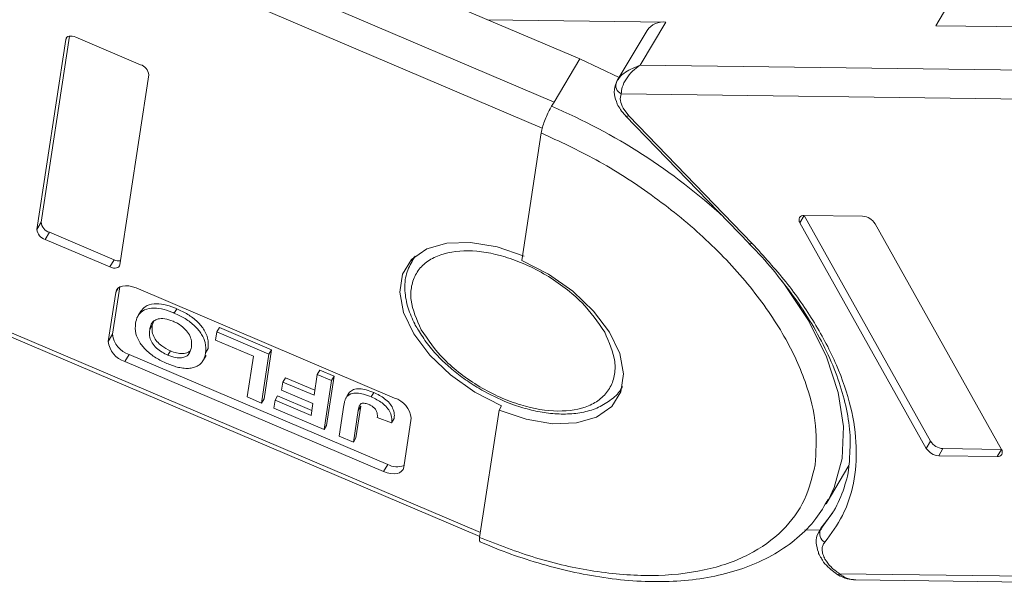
# Model space of a CAD drawing. Header units: millimetres. Extents: x 3117 to 4040, y -135 to 518.
# Tile 20 of 38: x 3547 to 3595, y 337 to 364. Entities that reach past the tile are written whole.
import ezdxf

# ---------------------------------------------------------------- set-up
doc = ezdxf.new("R2010")
doc.units = ezdxf.units.MM

msp = doc.modelspace()

# ---------------------------------------------------------------- linework, layer by layer
at = {"color": 7, "linetype": 'Continuous', "lineweight": 15}
for p, q in [((3573.031, 360.355), (3545.617, 372.018)), ((3544.097, 371.146), (3572.454, 359.083)), ((3561.496, 367.9), (3574.284, 362.46)), ((3592.967, 366.193), (3591.714, 364.088)), ((3578.505, 364.262), (3569.777, 364.377)), ((3577.253, 362.157), (3578.505, 364.262)), ((3591.714, 364.088), (3603.262, 363.936)), ((3549.303, 363.578), (3547.918, 354.473)), ((3549.123, 363.42), (3549.19, 363.533)), ((3552.785, 362.181), (3549.621, 363.527)), ((3577.585, 363.86), (3576.122, 361.403)), ((3549.123, 363.42), (3547.709, 354.122)), ((3574.284, 362.46), (3573.031, 360.355)), ((3574.284, 362.46), (3576.213, 361.555)), ((3602.009, 361.831), (3577.253, 362.157)), ((3551.778, 352.391), (3553.191, 361.689)), ((3576.142, 361.435), (3576.046, 361.187)), ((3576.321, 360.755), (3601.779, 360.419)), ((3573.031, 360.355), (3572.906, 360.145)), ((3576.683, 359.684), (3576.408, 360.047)), ((3576.533, 359.687), (3582.577, 353.437)), ((3582.728, 353.434), (3576.683, 359.684)), ((3572.397, 358.843), (3571.448, 352.605)), ((3585.07, 354.452), (3585.279, 354.802)), ((3588.137, 354.765), (3585.279, 354.802)), ((3585.279, 354.802), (3591.462, 343.759)), ((3547.709, 354.122), (3547.918, 354.473)), ((3585.07, 354.452), (3591.253, 343.408)), ((3594.927, 343.36), (3588.744, 354.403)), ((3548.116, 353.63), (3548.325, 353.981)), ((3548.325, 353.981), (3551.489, 352.634)), ((3548.116, 353.63), (3551.28, 352.284)), ((3582.566, 353.433), (3582.707, 353.291)), ((3569.425, 339.295), (3538.342, 352.519)), ((3551.28, 352.284), (3551.489, 352.634)), ((3566.186, 352.77), (3566.07, 352.575)), ((3566.07, 352.575), (3566.111, 352.64)), ((3566.111, 352.64), (3566.237, 352.814)), ((3538.7, 352.159), (3569.395, 339.101)), ((3551.572, 351.042), (3551.207, 348.642)), ((3551.768, 351.306), (3551.416, 348.993)), ((3551.572, 351.042), (3551.707, 351.268)), ((3565.224, 345.872), (3552.568, 351.257)), ((3552.797, 350.122), (3552.672, 349.911)), ((3554.562, 350.242), (3554.437, 350.031)), ((3553.359, 349.435), (3553.432, 349.633)), ((3551.207, 348.642), (3551.416, 348.993)), ((3553.359, 349.435), (3553.234, 349.224)), ((3556.524, 349.111), (3556.463, 348.711)), ((3556.524, 349.111), (3556.649, 349.321)), ((3559.074, 348.026), (3556.524, 349.111)), ((3556.649, 349.321), (3559.199, 348.237)), ((3556.463, 348.711), (3558.317, 347.922)), ((3554.125, 347.97), (3554.25, 348.18)), ((3555.973, 348.083), (3556.098, 348.294)), ((3558.709, 345.627), (3559.074, 348.026)), ((3559.199, 348.237), (3558.834, 345.837)), ((3559.199, 348.237), (3559.074, 348.026)), ((3552.02, 347.658), (3552.229, 348.008)), ((3552.02, 347.658), (3564.677, 342.273)), ((3552.229, 348.008), (3564.886, 342.624)), ((3555.869, 347.742), (3555.995, 347.953)), ((3558.317, 347.922), (3558.013, 345.923)), ((3561.438, 347.02), (3561.563, 347.231)), ((3561.563, 347.231), (3562.259, 346.935)), ((3559.754, 346.656), (3559.693, 346.256)), ((3559.754, 346.656), (3559.879, 346.866)), ((3561.284, 346.005), (3559.754, 346.656)), ((3559.879, 346.866), (3561.321, 346.253)), ((3561.438, 347.02), (3561.284, 346.005)), ((3562.133, 346.724), (3561.438, 347.02)), ((3561.769, 344.325), (3562.133, 346.724)), ((3562.259, 346.935), (3561.894, 344.535)), ((3562.259, 346.935), (3562.133, 346.724)), ((3559.693, 346.256), (3561.223, 345.605)), ((3563.014, 346.155), (3562.889, 345.945)), ((3564.206, 346.139), (3564.081, 345.929)), ((3576.382, 346.438), (3576.333, 346.36)), ((3558.013, 345.923), (3558.709, 345.627)), ((3558.709, 345.627), (3558.834, 345.837)), ((3559.372, 345.77), (3559.312, 345.37)), ((3559.372, 345.77), (3559.498, 345.981)), ((3561.134, 345.021), (3559.372, 345.77)), ((3559.498, 345.981), (3561.172, 345.269)), ((3561.223, 345.605), (3561.134, 345.021)), ((3562.818, 345.822), (3562.817, 345.821)), ((3559.312, 345.37), (3561.769, 344.325)), ((3562.74, 345.522), (3562.51, 344.009)), ((3563.206, 343.714), (3563.442, 345.267)), ((3563.567, 345.477), (3563.331, 343.924)), ((3563.442, 345.267), (3563.567, 345.477)), ((3570.336, 345.286), (3569.387, 339.048)), ((3570.461, 345.497), (3570.336, 345.286)), ((3564.376, 344.919), (3565.076, 344.654)), ((3565.076, 344.654), (3565.202, 344.864)), ((3565.672, 342.489), (3566.037, 344.888)), ((3561.769, 344.325), (3561.894, 344.535)), ((3562.51, 344.009), (3563.206, 343.714)), ((3563.331, 343.924), (3563.206, 343.714)), ((3591.253, 343.408), (3591.462, 343.759)), ((3591.861, 343.046), (3592.07, 343.397)), ((3592.07, 343.397), (3594.927, 343.36)), ((3594.718, 343.009), (3594.927, 343.36)), ((3591.861, 343.046), (3594.718, 343.009)), ((3564.677, 342.273), (3564.886, 342.624)), ((3586.348, 340.697), (3587.464, 342.572)), ((3586.458, 340.891), (3586.348, 340.697)), ((3586.694, 340.3), (3586.077, 339.445)), ((3585.31, 339.419), (3586.044, 339.41)), ((3586.147, 339.583), (3586.009, 339.35)), ((3586.009, 339.35), (3586.077, 339.445)), ((3586.077, 339.445), (3586.206, 339.661)), ((3586.944, 337.205), (3586.945, 337.205)), ((3614.908, 336.908), (3587.005, 337.276)), ((3587.796, 336.972), (3615.093, 336.612))]:
    msp.add_line(p, q, dxfattribs=at)
at = {"color": 7, "linetype": 'Continuous', "lineweight": 15, "flags": 128}
for points in [[(3549.621, 363.527), (3549.532, 363.559), (3549.444, 363.578), (3549.362, 363.584), (3549.288, 363.576), (3549.225, 363.554), (3549.175, 363.52), (3549.141, 363.475), (3549.123, 363.42)], [(3576.533, 359.687), (3576.543, 359.679), (3576.578, 359.666), (3576.626, 359.668), (3576.683, 359.684)], [(3570.461, 345.497), (3569.157, 346.165), (3567.962, 347.006), (3566.944, 347.973), (3566.163, 349.008), (3565.664, 350.052), (3565.476, 351.044), (3565.61, 351.926), (3566.058, 352.647), (3566.795, 353.165), (3567.777, 353.451), (3568.947, 353.486), (3570.238, 353.27), (3571.574, 352.815)], [(3582.577, 353.437), (3582.587, 353.428), (3582.623, 353.416), (3582.67, 353.418), (3582.728, 353.434)], [(3551.28, 352.284), (3551.369, 352.252), (3551.456, 352.233), (3551.539, 352.227), (3551.613, 352.235), (3551.676, 352.257), (3551.726, 352.291), (3551.76, 352.336), (3551.778, 352.391)], [(3571.448, 352.605), (3572.752, 351.937), (3573.947, 351.095), (3574.965, 350.129), (3575.747, 349.093), (3576.246, 348.049), (3576.434, 347.058), (3576.299, 346.175), (3575.851, 345.454), (3575.114, 344.936), (3574.133, 344.651), (3572.962, 344.615), (3571.672, 344.831), (3570.336, 345.286)], [(3584.182, 351.608), (3584.311, 351.435), (3585.482, 349.66), (3586.364, 347.886), (3586.939, 346.147), (3587.197, 344.479), (3587.13, 342.917), (3586.742, 341.491), (3586.458, 340.891)], [(3552.568, 351.257), (3552.389, 351.32), (3552.215, 351.358), (3552.05, 351.369), (3551.902, 351.353), (3551.775, 351.31), (3551.676, 351.242), (3551.607, 351.151), (3551.572, 351.042)], [(3564.677, 342.273), (3564.855, 342.21), (3565.03, 342.172), (3565.195, 342.161), (3565.343, 342.177), (3565.469, 342.22), (3565.569, 342.288), (3565.637, 342.379), (3565.672, 342.489)]]:
    msp.add_lwpolyline(points, dxfattribs=at)
at = {"color": 7, "linetype": 'Continuous', "lineweight": 15}
for centre, radius, start, end in [((3578.378, 363.299), 0.971, 82.444, 144.7291), ((3552.619, 361.631), 0.575, 5.8442, 73.2467), ((3576.497, 361.163), 0.444, 155.4423, 246.7351), ((3561.404, 333.008), 29.473, 47.4361, 67.0313), ((3585.241, 354.587), 0.218, 80.0385, 218.4558), ((3588.092, 353.998), 0.768, 31.8473, 86.6363), ((3548.49, 354.531), 0.575, 185.8442, 253.2467), ((3548.282, 354.181), 0.575, 185.8442, 253.2467), ((3551.737, 353.164), 0.585, 244.9096, 276.8699), ((3552.561, 349.11), 1.15, 185.8442, 253.2467), ((3552.352, 348.759), 1.15, 185.8442, 253.2467), ((3564.893, 344.771), 1.15, 5.8442, 73.2467), ((3592.115, 344.164), 0.768, 211.8473, 266.6363), ((3591.906, 343.814), 0.768, 211.8473, 266.6363), ((3594.756, 343.224), 0.218, 260.0385, 38.4558), ((3565.339, 343.461), 0.951, 241.5601, 291.3552), ((3586.526, 339.242), 0.492, 155.6503, 240.1757), ((3586.82, 337.372), 0.209, 306.8112, 332.4481)]:
    msp.add_arc(centre, radius, start, end, dxfattribs=at)
for points, knots in [([(3576.093, 361.347), (3576.137, 361.42), (3576.234, 361.581), (3576.598, 361.9), (3576.996, 362.057), (3577.253, 362.157)], [0, 0, 0, 0, 0.227063, 0.501587, 1, 1, 1, 1]), ([(3577.253, 362.157), (3577.12, 362.063), (3576.855, 361.875), (3576.549, 361.496), (3576.347, 361.091), (3576.329, 360.863), (3576.321, 360.755)], [0, 0, 0, 0, 0.251131, 0.501805, 0.765641, 1, 1, 1, 1]), ([(3576.08, 361.318), (3576.028, 361.16), (3575.928, 360.855), (3576.032, 360.539), (3576.082, 360.385)], [0, 0, 0, 0, 0.516064, 1, 1, 1, 1]), ([(3572.906, 360.145), (3572.858, 360.059), (3572.762, 359.888), (3572.621, 359.574), (3572.503, 359.264), (3572.428, 359.011), (3572.406, 358.891), (3572.397, 358.843)], [0, 0, 0, 0, 0.214694, 0.429388, 0.644082, 0.858775, 1, 1, 1, 1]), ([(3576.082, 360.385), (3576.086, 360.366), (3576.11, 360.248), (3576.187, 360.138), (3576.251, 360.047)], [0, 0, 0, 0, 0.163984, 1, 1, 1, 1]), ([(3576.251, 360.047), (3576.262, 360.028), (3576.33, 359.9), (3576.441, 359.785), (3576.535, 359.688)], [0, 0, 0, 0, 0.153528, 1, 1, 1, 1]), ([(3572.397, 358.843), (3573.302, 358.424), (3575.166, 357.561), (3577.862, 355.827), (3580.397, 353.777), (3582.586, 351.475), (3584.286, 349.067), (3585.392, 346.707), (3585.942, 344.51), (3585.852, 343.224), (3585.809, 342.6)], [0, 0, 0, 0, 0.116516, 0.240011, 0.368641, 0.5, 0.631359, 0.759989, 0.883484, 1, 1, 1, 1]), ([(3586.281, 338.815), (3586.595, 339.239), (3587.235, 340.102), (3587.747, 341.686), (3587.893, 343.472), (3587.613, 345.426), (3586.92, 347.472), (3585.84, 349.534), (3584.455, 351.543), (3583.297, 352.811), (3582.728, 353.434)], [0, 0, 0, 0, 0.11979, 0.243937, 0.371168, 0.5, 0.628832, 0.756063, 0.88021, 1, 1, 1, 1]), ([(3566.527, 349.215), (3566.311, 349.707), (3565.979, 350.464), (3566.028, 351.37), (3566.256, 351.989), (3566.691, 352.488), (3567.471, 352.948), (3568.77, 353.169), (3570.339, 352.91), (3571.649, 352.423), (3572.653, 351.904), (3573.584, 351.27), (3574.655, 350.35), (3575.172, 349.59), (3575.508, 349.097)], [0, 0, 0, 0, 0.119728, 0.18418, 0.25, 0.31582, 0.380272, 0.5, 0.619728, 0.68418, 0.75, 0.81582, 0.880272, 1, 1, 1, 1]), ([(3582.707, 353.291), (3582.775, 353.223), (3583.252, 352.747), (3584.032, 351.815), (3585.024, 350.503), (3585.867, 349.158), (3586.555, 347.805), (3587.074, 346.461), (3587.406, 345.147), (3587.561, 343.987), (3587.516, 343.309), (3587.497, 343.024)], [0, 0, 0, 0, 0.020187, 0.141378, 0.265187, 0.390713, 0.517451, 0.645243, 0.774285, 0.905255, 1, 1, 1, 1]), ([(3566.128, 352.643), (3566.006, 352.421), (3565.753, 351.96), (3565.699, 351.133), (3565.839, 350.299), (3566.093, 349.752), (3566.212, 349.495)], [0, 0, 0, 0, 0.247399, 0.513174, 0.771653, 1, 1, 1, 1]), ([(3552.806, 350.115), (3552.867, 350.197), (3553.005, 350.383), (3553.413, 350.501), (3553.927, 350.466), (3554.315, 350.343), (3554.524, 350.257), (3554.562, 350.242)], [0, 0, 0, 0, 0.2128989, 0.4851255, 0.7178263, 0.9486744, 1, 1, 1, 1]), ([(3552.54, 349.532), (3552.567, 349.649), (3552.621, 349.884), (3552.871, 350.16), (3553.285, 350.292), (3553.802, 350.255), (3554.19, 350.133), (3554.399, 350.047), (3554.437, 350.031)], [0, 0, 0, 0, 0.191632, 0.384748, 0.597539, 0.779434, 0.95988, 1, 1, 1, 1]), ([(3554.437, 350.031), (3554.619, 349.946), (3554.983, 349.775), (3555.461, 349.405), (3555.797, 348.992), (3555.998, 348.529), (3555.982, 348.248), (3555.973, 348.083)], [0, 0, 0, 0, 0.192376, 0.386627, 0.570921, 0.749918, 1, 1, 1, 1]), ([(3554.562, 350.242), (3554.744, 350.157), (3555.108, 349.986), (3555.587, 349.616), (3555.922, 349.202), (3556.123, 348.74), (3556.107, 348.458), (3556.098, 348.294)], [0, 0, 0, 0, 0.192376, 0.386627, 0.570921, 0.749918, 1, 1, 1, 1]), ([(3554.073, 347.566), (3553.892, 347.651), (3553.527, 347.822), (3553.051, 348.195), (3552.713, 348.612), (3552.513, 349.081), (3552.53, 349.366), (3552.54, 349.532)], [0, 0, 0, 0, 0.190951, 0.383806, 0.567202, 0.749158, 1, 1, 1, 1]), ([(3554.378, 349.631), (3554.239, 349.68), (3553.974, 349.775), (3553.643, 349.759), (3553.401, 349.641), (3553.28, 349.448), (3553.247, 349.29), (3553.234, 349.224)], [0, 0, 0, 0, 0.223014, 0.426715, 0.599743, 0.8345, 1, 1, 1, 1]), ([(3555.275, 348.363), (3555.283, 348.489), (3555.297, 348.696), (3555.156, 349.028), (3554.927, 349.296), (3554.65, 349.505), (3554.458, 349.593), (3554.378, 349.631)], [0, 0, 0, 0, 0.300079, 0.491507, 0.683928, 0.866896, 1, 1, 1, 1]), ([(3566.212, 349.495), (3566.218, 349.478), (3566.259, 349.377), (3566.333, 349.278), (3566.395, 349.195)], [0, 0, 0, 0, 0.164732, 1, 1, 1, 1]), ([(3553.234, 349.224), (3553.224, 349.099), (3553.209, 348.897), (3553.34, 348.574), (3553.552, 348.319), (3553.83, 348.109), (3554.028, 348.015), (3554.125, 347.97)], [0, 0, 0, 0, 0.30115, 0.485556, 0.671153, 0.838464, 1, 1, 1, 1]), ([(3554.25, 348.18), (3554.103, 348.253), (3553.853, 348.376), (3553.577, 348.638), (3553.4, 348.907), (3553.335, 349.182), (3553.352, 349.354), (3553.359, 349.435)], [0, 0, 0, 0, 0.243708, 0.411455, 0.579081, 0.803429, 1, 1, 1, 1]), ([(3566.395, 349.195), (3566.53, 348.972), (3566.807, 348.513), (3567.357, 347.899), (3567.959, 347.331), (3568.604, 346.816), (3569.097, 346.505), (3569.346, 346.348)], [0, 0, 0, 0, 0.208868, 0.428909, 0.601569, 0.798491, 1, 1, 1, 1]), ([(3575.508, 349.097), (3575.724, 348.605), (3576.056, 347.848), (3576.007, 346.942), (3575.778, 346.323), (3575.344, 345.823), (3574.563, 345.364), (3573.264, 345.143), (3571.696, 345.402), (3570.385, 345.889), (3569.381, 346.407), (3568.451, 347.042), (3567.38, 347.962), (3566.863, 348.721), (3566.527, 349.215)], [0, 0, 0, 0, 0.119728, 0.18418, 0.25, 0.31582, 0.380272, 0.5, 0.619728, 0.68418, 0.75, 0.81582, 0.880272, 1, 1, 1, 1]), ([(3554.125, 347.97), (3554.253, 347.922), (3554.486, 347.836), (3554.796, 347.826), (3555.041, 347.9), (3555.212, 348.085), (3555.253, 348.264), (3555.275, 348.363)], [0, 0, 0, 0, 0.206921, 0.375523, 0.544118, 0.748218, 1, 1, 1, 1]), ([(3555.22, 348.196), (3555.186, 348.162), (3555.099, 348.075), (3554.859, 348.032), (3554.556, 348.063), (3554.351, 348.142), (3554.25, 348.18)], [0, 0, 0, 0, 0.191325, 0.47999, 0.745496, 1, 1, 1, 1]), ([(3555.973, 348.083), (3555.968, 348.054), (3555.958, 347.994), (3555.935, 347.908), (3555.908, 347.824), (3555.866, 347.733), (3555.81, 347.634), (3555.749, 347.573), (3555.718, 347.542)], [0, 0, 0, 0, 0.144333, 0.288896, 0.43326, 0.578073, 0.787796, 1, 1, 1, 1]), ([(3554.849, 347.336), (3554.806, 347.343), (3554.718, 347.356), (3554.586, 347.388), (3554.457, 347.424), (3554.33, 347.466), (3554.201, 347.513), (3554.116, 347.548), (3554.073, 347.566)], [0, 0, 0, 0, 0.173824, 0.348753, 0.509989, 0.671947, 0.83568, 1, 1, 1, 1]), ([(3555.718, 347.542), (3555.67, 347.505), (3555.572, 347.431), (3555.408, 347.371), (3555.26, 347.337), (3555.134, 347.323), (3554.998, 347.319), (3554.899, 347.331), (3554.849, 347.336)], [0, 0, 0, 0, 0.234577, 0.474616, 0.602394, 0.731366, 0.864712, 1, 1, 1, 1]), ([(3562.889, 345.945), (3562.949, 345.995), (3563.069, 346.097), (3563.369, 346.131), (3563.718, 346.071), (3563.956, 345.978), (3564.081, 345.929)], [0, 0, 0, 0, 0.249405, 0.499779, 0.737005, 1, 1, 1, 1]), ([(3562.943, 346.031), (3562.944, 346.033), (3562.953, 346.057), (3562.973, 346.1), (3563, 346.137), (3563.014, 346.155)], [0, 0, 0, 0, 0.050406, 0.523691, 1, 1, 1, 1]), ([(3563.014, 346.155), (3563.074, 346.206), (3563.195, 346.308), (3563.495, 346.341), (3563.844, 346.282), (3564.081, 346.188), (3564.206, 346.139)], [0, 0, 0, 0, 0.249405, 0.499779, 0.737005, 1, 1, 1, 1]), ([(3564.206, 346.139), (3564.391, 346.05), (3564.678, 345.911), (3564.985, 345.624), (3565.16, 345.355), (3565.222, 345.094), (3565.208, 344.934), (3565.202, 344.864)], [0, 0, 0, 0, 0.294754, 0.457598, 0.620446, 0.836095, 1, 1, 1, 1]), ([(3569.346, 346.348), (3569.755, 346.126), (3570.328, 345.814), (3571.2, 345.483), (3571.931, 345.265), (3572.774, 345.113), (3573.606, 345.068), (3574.405, 345.147), (3575.15, 345.361), (3575.787, 345.743), (3576.198, 346.086), (3576.308, 346.333), (3576.316, 346.353)], [0, 0, 0, 0, 0.15333, 0.21491, 0.3157, 0.417944, 0.525586, 0.636129, 0.749419, 0.866255, 0.989699, 1, 1, 1, 1]), ([(3562.74, 345.522), (3562.745, 345.552), (3562.755, 345.612), (3562.774, 345.692), (3562.795, 345.765), (3562.82, 345.828), (3562.848, 345.89), (3562.875, 345.926), (3562.889, 345.945)], [0, 0, 0, 0, 0.195253, 0.390637, 0.541833, 0.693381, 0.846202, 1, 1, 1, 1]), ([(3563.975, 345.548), (3563.913, 345.572), (3563.813, 345.611), (3563.68, 345.627), (3563.583, 345.607), (3563.481, 345.494), (3563.459, 345.366), (3563.442, 345.267)], [0, 0, 0, 0, 0.18477, 0.299721, 0.415218, 0.548197, 1, 1, 1, 1]), ([(3564.081, 345.929), (3564.266, 345.839), (3564.553, 345.7), (3564.86, 345.413), (3565.034, 345.144), (3565.097, 344.884), (3565.083, 344.723), (3565.076, 344.654)], [0, 0, 0, 0, 0.294754, 0.457598, 0.620446, 0.836095, 1, 1, 1, 1]), ([(3564.328, 345.257), (3564.314, 345.279), (3564.286, 345.324), (3564.23, 345.388), (3564.162, 345.445), (3564.096, 345.488), (3564.032, 345.523), (3563.994, 345.539), (3563.975, 345.548)], [0, 0, 0, 0, 0.189934, 0.385839, 0.560405, 0.742121, 0.870181, 1, 1, 1, 1]), ([(3564.376, 344.919), (3564.377, 344.934), (3564.38, 344.965), (3564.381, 345.012), (3564.379, 345.061), (3564.373, 345.117), (3564.362, 345.181), (3564.339, 345.232), (3564.328, 345.257)], [0, 0, 0, 0, 0.146273, 0.292648, 0.438947, 0.585584, 0.790322, 1, 1, 1, 1]), ([(3587.497, 343.024), (3587.494, 342.903), (3587.483, 342.353), (3587.242, 341.45), (3586.806, 340.376), (3586.316, 339.781), (3586.09, 339.506)], [0, 0, 0, 0, 0.086624, 0.393105, 0.718747, 1, 1, 1, 1]), ([(3585.809, 342.6), (3585.669, 342.016), (3585.38, 340.815), (3584.269, 339.324), (3582.624, 338.135), (3580.443, 337.378), (3577.862, 337.105), (3575.05, 337.33), (3572.186, 337.962), (3570.302, 338.693), (3569.387, 339.048)], [0, 0, 0, 0, 0.116516, 0.240011, 0.368641, 0.5, 0.631359, 0.759989, 0.883484, 1, 1, 1, 1]), ([(3569.415, 338.839), (3569.726, 338.707), (3570.534, 338.362), (3571.883, 337.901), (3573.462, 337.456), (3575.083, 337.125), (3576.702, 336.923), (3578.291, 336.865), (3579.822, 336.96), (3581.274, 337.214), (3582.627, 337.633), (3583.864, 338.225), (3584.959, 339.001), (3585.856, 339.895), (3586.264, 340.6), (3586.451, 340.924)], [0, 0, 0, 0, 0.043758, 0.113685, 0.188086, 0.265031, 0.343793, 0.423841, 0.504878, 0.586765, 0.669491, 0.753235, 0.838434, 0.925971, 1, 1, 1, 1]), ([(3586.119, 339.465), (3586.064, 339.404), (3585.898, 339.219), (3585.825, 338.794), (3585.922, 338.477), (3585.969, 338.324)], [0, 0, 0, 0, 0.201698, 0.615167, 1, 1, 1, 1]), ([(3569.387, 339.048), (3569.381, 338.986), (3569.369, 338.873), (3569.4, 338.849), (3569.414, 338.838)], [0, 0, 0, 0, 0.549551, 1, 1, 1, 1]), ([(3586.294, 337.992), (3586.255, 338.071), (3586.178, 338.229), (3586.146, 338.453), (3586.171, 338.656), (3586.244, 338.762), (3586.281, 338.815)], [0, 0, 0, 0, 0.249897, 0.499995, 0.749897, 1, 1, 1, 1]), ([(3585.969, 338.324), (3585.973, 338.307), (3585.993, 338.204), (3586.06, 338.11), (3586.116, 338.031)], [0, 0, 0, 0, 0.165591, 1, 1, 1, 1]), ([(3586.116, 338.031), (3586.133, 337.999), (3586.212, 337.85), (3586.494, 337.53), (3586.822, 337.298), (3587.029, 337.153)], [0, 0, 0, 0, 0.094328, 0.431919, 1, 1, 1, 1]), ([(3586.944, 337.205), (3587.087, 337.134), (3587.356, 336.999), (3587.655, 336.981), (3587.795, 336.972)], [0, 0, 0, 0, 0.529898, 1, 1, 1, 1]), ([(3587.005, 337.276), (3587.121, 337.188), (3587.356, 337.011), (3587.649, 336.99), (3587.797, 336.98)], [0, 0, 0, 0, 0.493606, 1, 1, 1, 1])]:
    msp.add_open_spline(points, degree=3, knots=knots, dxfattribs=at)
for points in [[(3576.408, 360.047), (3576.349, 360.178), (3576.231, 360.44), (3576.291, 360.65), (3576.321, 360.755)], [(3587.005, 337.276), (3586.856, 337.383), (3586.557, 337.598), (3586.382, 337.861), (3586.294, 337.992)]]:
    msp.add_open_spline(points, degree=3, dxfattribs=at)

doc.saveas('drawing.dxf')
